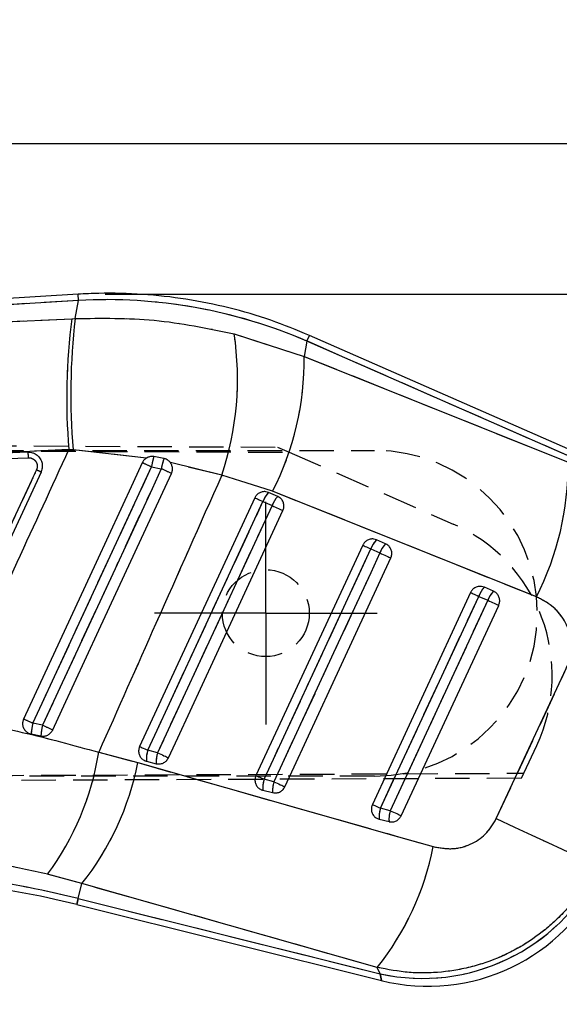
# Model space of a CAD drawing. Extents: x 35 to 394, y 29 to 281.
# Tile 22 of 23: x 343 to 363, y 244 to 281. Entities that reach past the tile are written whole.
import ezdxf

# ---------------------------------------------------------------- set-up
doc = ezdxf.new("R2010")
doc.units = 0
doc.linetypes.add('HIDDEN', pattern=[1.905, 1.27, -0.635])
doc.layers.get('0').update_dxf_attribs({"linetype": 'CONTINUOUS'})
doc.layers.add('FORMATO', color=179, linetype='CONTINUOUS')
doc.styles.add('SLDTEXTSTYLE0', font='TXT', dxfattribs={"width": 0.75})
doc.dimstyles.new('SLDDIMSTYLE1', dxfattribs={"dimtxt": 3.5, "dimasz": 3.302, "dimexe": 0, "dimexo": 0.0625, "dimgap": 0.875, "dimtad": 1, "dimdec": 0, "dimrnd": 1e-09, "dimzin": 12, "dimtxsty": 'SLDTEXTSTYLE0', "dimsah": 1, "dimcen": 0.09, "dimazin": 3, "dimtfac": 1, "dimtofl": 0, "dimtmove": 0, "dimatfit": 3, "dimtolj": 1, "dimtzin": 12})

# ---------------------------------------------------------------- blocks, each defined once
blk = doc.blocks.new('_D_1')
at = {"layer": 'FORMATO'}
for p, q in [((346.439, 270.441), (392.197, 270.441)), ((391.197, 270.441), (391.197, 214.087)), ((276.749, 214.087), (392.197, 214.087))]:
    blk.add_line(p, q, dxfattribs=at)
for points in [[(391.197, 270.441), (390.689, 267.139), (391.705, 267.139)], [(391.197, 214.087), (391.705, 217.389), (390.689, 217.389)]]:
    blk.add_solid(points, dxfattribs=at)
at = {"layer": 'FORMATO', "insert": (386.685, 235.03), "char_height": 3.5, "attachment_point": 1, "rotation": 90, "style": 'SLDTEXTSTYLE0'}
blk.add_mtext('56', dxfattribs=at)
blk = doc.blocks.new('_D_2')
at = {"layer": 'FORMATO'}
for p, q in [((157.763, 229.149), (157.763, 276.982)), ((368.222, 259.017), (368.222, 276.982)), ((368.222, 275.982), (157.763, 275.982))]:
    blk.add_line(p, q, dxfattribs=at)
for points in [[(157.763, 275.982), (161.065, 275.474), (161.065, 276.49)], [(368.222, 275.982), (364.92, 276.49), (364.92, 275.474)]]:
    blk.add_solid(points, dxfattribs=at)
at = {"layer": 'FORMATO', "insert": (266.021, 280.494), "char_height": 3.5, "attachment_point": 1, "style": 'SLDTEXTSTYLE0'}
blk.add_mtext('210', dxfattribs=at)
blk = doc.blocks.new('SW_CENTERMARKSYMBOL_2')
at = {"layer": 'FORMATO', "color": 0}
for p, q in [((0, 2.5), (0, 4.1)), ((0, 0), (0, 2.5)), ((-2.5, 0), (-4.1, 0)), ((0, 0), (-2.5, 0)), ((0, 0), (0, -2.5)), ((0, 0), (2.5, 0)), ((2.5, 0), (4.1, 0)), ((0, -2.5), (0, -4.1))]:
    blk.add_line(p, q, dxfattribs=at)

msp = doc.modelspace()

# ---------------------------------------------------------------- linework, layer by layer
at = {"color": 7, "linetype": 'CONTINUOUS'}
for p, q in [((345.4394, 270.4407), (311.3653, 268.3429)), ((345.4536, 270.2104), (311.5383, 268.1224)), ((345.333, 269.5437), (345.4536, 270.2104)), ((311.7217, 267.9501), (345.2113, 269.5379)), ((345.2113, 269.5379), (345.333, 269.5437)), ((351.1877, 268.9826), (353.7654, 268.1466)), ((363.9755, 264.5217), (353.9606, 268.9228)), ((353.8675, 268.7111), (353.7654, 268.1466)), ((363.7669, 264.3607), (353.8675, 268.7111)), ((353.7654, 268.1466), (363.4823, 264.2535)), ((345.1034, 264.7182), (342.277, 264.5757)), ((342.277, 264.5757), (343.5795, 264.6251)), ((345.2582, 264.7093), (345.1034, 264.7182)), ((347.9548, 264.4007), (345.2582, 264.7093)), ((326.4519, 263.7666), (343.6031, 264.4157)), ((348.6023, 264.3835), (348.2275, 264.4531)), ((350.7324, 263.7692), (348.8396, 264.2337)), ((344.0747, 263.8852), (340.1515, 255.4092)), ((348.1426, 264.0748), (348.5036, 264.0091)), ((352.6027, 263.1786), (350.7324, 263.7692)), ((352.7925, 262.9861), (352.4577, 263.1333)), ((362.3186, 259.2848), (352.6027, 263.1786)), ((351.9493, 262.9361), (347.7057, 253.772)), ((352.2489, 262.7973), (352.5837, 262.6502)), ((356.7649, 261.2405), (356.43, 261.3876)), ((355.9216, 261.1904), (351.9916, 252.7034)), ((356.2212, 261.0517), (356.5561, 260.9045)), ((359.8939, 259.4448), (356.2774, 251.6348)), ((360.7372, 259.4948), (360.4023, 259.642)), ((356.577, 251.4961), (360.1935, 259.3061)), ((360.5284, 259.1589), (356.9383, 251.4061)), ((360.1935, 259.3061), (360.5284, 259.1589)), ((357.3391, 251.2204), (360.9292, 258.9733)), ((360.8419, 251.1141), (363.4194, 256.6443)), ((344.131, 254.5543), (343.773, 254.6266)), ((343.708, 254.2343), (344.0707, 254.1599)), ((348.3666, 253.5431), (348.0053, 253.6332)), ((346.201, 253.5593), (347.6389, 253.1782)), ((347.9586, 253.2296), (348.3199, 253.1395)), ((352.6524, 252.4746), (352.2911, 252.5647)), ((352.2444, 252.1611), (352.6057, 252.071)), ((356.9383, 251.4061), (356.577, 251.4961)), ((356.5303, 251.0925), (356.8916, 251.0024)), ((345.5812, 248.7214), (344.3172, 249.0623)), ((345.4438, 248.1702), (345.5812, 248.7214)), ((356.458, 245.6289), (345.5812, 248.7214)), ((345.3878, 247.9458), (356.6116, 245.1474)), ((345.4438, 248.1702), (356.5689, 245.3964)), ((356.5689, 245.3964), (356.458, 245.6289))]:
    msp.add_line(p, q, dxfattribs=at)
at = {"color": 8, "linetype": 'CONTINUOUS'}
for p, q in [((345.4536, 270.2104), (345.4394, 270.4407)), ((353.8675, 268.7111), (353.9606, 268.9228)), ((345.3878, 247.9458), (345.4438, 248.1702)), ((356.5689, 245.3964), (356.6116, 245.1474))]:
    msp.add_line(p, q, dxfattribs=at)
at = {"color": 7, "linetype": 'HIDDEN'}
for p, q in [((345.4536, 270.2104), (311.5383, 268.1224)), ((345.333, 269.5437), (345.4536, 270.2104)), ((311.7217, 267.9501), (345.2113, 269.5379)), ((345.2113, 269.5379), (345.333, 269.5437)), ((351.1877, 268.9826), (353.7654, 268.1466)), ((353.8675, 268.7111), (353.7654, 268.1466)), ((363.7669, 264.3607), (353.8675, 268.7111)), ((353.7654, 268.1466), (363.4823, 264.2535)), ((307.6179, 265.0038), (352.7787, 264.8073)), ((307.8683, 264.6849), (356.3529, 264.6849)), ((307.8872, 264.8022), (353.209, 264.6188)), ((345.1034, 264.7182), (342.277, 264.5757)), ((345.2582, 264.7093), (345.1034, 264.7182)), ((347.9548, 264.4007), (345.2582, 264.7093)), ((352.7787, 264.8073), (353.209, 264.6188)), ((353.209, 264.6188), (359.257, 261.9696)), ((326.4519, 263.7666), (343.6031, 264.4157)), ((350.7324, 263.7692), (348.8396, 264.2337)), ((348.1426, 264.0748), (348.5036, 264.0091)), ((352.6027, 263.1786), (350.7324, 263.7692)), ((362.3186, 259.2848), (352.6027, 263.1786)), ((352.2489, 262.7973), (352.5837, 262.6502)), ((356.2212, 261.0517), (356.5561, 260.9045)), ((356.577, 251.4961), (360.1935, 259.3061)), ((360.5284, 259.1589), (356.9383, 251.4061)), ((360.1935, 259.3061), (360.5284, 259.1589)), ((360.8419, 251.1141), (363.4194, 256.6443)), ((344.131, 254.5543), (343.773, 254.6266)), ((348.3666, 253.5431), (348.0053, 253.6332)), ((361.8513, 252.7861), (362.3315, 253.8145)), ((346.201, 253.5593), (347.6389, 253.1782)), ((361.7652, 252.6017), (307.6161, 252.366)), ((307.8875, 252.5676), (361.8513, 252.7861)), ((356.3529, 252.6849), (315.7822, 252.6849)), ((352.6524, 252.4746), (352.2911, 252.5647)), ((361.7652, 252.6017), (361.8513, 252.7861)), ((356.9383, 251.4061), (356.577, 251.4961)), ((345.5812, 248.7214), (344.3172, 249.0623)), ((345.4438, 248.1702), (345.5812, 248.7214)), ((356.458, 245.6289), (345.5812, 248.7214)), ((345.4438, 248.1702), (345.3878, 247.9458)), ((345.4438, 248.1702), (356.5689, 245.3964)), ((356.5689, 245.3964), (356.458, 245.6289)), ((356.6116, 245.1474), (356.5689, 245.3964))]:
    msp.add_line(p, q, dxfattribs=at)
at = {"color": 7, "linetype": 'CONTINUOUS', "flags": 128}
for points in [[(347.8041, 264.2308), (347.4654, 263.4989), (346.1013, 260.5513), (343.4322, 254.7836)], [(343.773, 254.6266), (344.1138, 255.3636), (345.4772, 258.3116), (348.1426, 264.0748)], [(348.5036, 264.0091), (348.1628, 263.2721), (346.7994, 260.3241), (344.131, 254.5543)], [(344.5052, 254.3806), (344.8409, 255.1061), (346.2049, 258.0538), (348.8798, 263.8345)], [(348.0053, 253.6332), (348.3465, 254.37), (349.7113, 257.3174), (352.2489, 262.7973)], [(351.9493, 262.9361), (351.9585, 262.9318), (351.9774, 262.923), (352.0055, 262.91), (352.0419, 262.8932), (352.0857, 262.8729), (352.1357, 262.8497), (352.1906, 262.8243), (352.2489, 262.7973)], [(352.5837, 262.6502), (352.2425, 261.9133), (350.8777, 258.966), (348.3666, 253.5431)], [(348.7674, 253.3575), (349.1086, 254.0944), (350.4734, 257.0417), (352.9846, 262.4646)], [(352.5837, 262.6502), (352.6439, 262.6223), (352.7042, 262.5944), (352.7631, 262.5671), (352.819, 262.5412), (352.8704, 262.5174), (352.9159, 262.4964), (352.9543, 262.4786), (352.9846, 262.4646)], [(352.2911, 252.5647), (352.6323, 253.3015), (353.9972, 256.2488), (356.2212, 261.0517)], [(356.5561, 260.9045), (356.2149, 260.1677), (354.8501, 257.2204), (352.6524, 252.4746)], [(355.9216, 261.1904), (355.9308, 261.1861), (355.9497, 261.1774), (355.9778, 261.1644), (356.0142, 261.1475), (356.058, 261.1273), (356.108, 261.1041), (356.1629, 261.0787), (356.2212, 261.0517)], [(356.5561, 260.9045), (356.6162, 260.8767), (356.6765, 260.8488), (356.7354, 260.8215), (356.7913, 260.7956), (356.8427, 260.7718), (356.8882, 260.7507), (356.9266, 260.7329), (356.9569, 260.7189)], [(353.0533, 252.289), (353.3945, 253.0258), (354.7593, 255.9732), (356.9569, 260.7189)], [(359.8939, 259.4448), (359.9032, 259.4405), (359.9221, 259.4318), (359.9501, 259.4188), (359.9865, 259.4019), (360.0303, 259.3816), (360.0804, 259.3585), (360.1353, 259.3331), (360.1935, 259.3061)], [(360.5284, 259.1589), (360.5885, 259.1311), (360.6488, 259.1032), (360.7077, 259.0759), (360.7636, 259.05), (360.815, 259.0262), (360.8605, 259.0051), (360.8989, 258.9873), (360.9292, 258.9733)], [(347.7057, 253.772), (347.715, 253.7677), (347.7339, 253.7589), (347.7619, 253.7459), (347.7983, 253.7291), (347.8421, 253.7088), (347.8921, 253.6856), (347.947, 253.6602), (348.0053, 253.6332)], [(348.3666, 253.5431), (348.4267, 253.5153), (348.487, 253.4874), (348.5459, 253.4601), (348.6018, 253.4342), (348.6532, 253.4104), (348.6988, 253.3893), (348.7372, 253.3716), (348.7674, 253.3575)], [(347.6389, 253.1782), (357.2385, 250.4478), (358.5158, 250.0843)], [(351.9916, 252.7034), (352.0008, 252.6991), (352.0197, 252.6903), (352.0477, 252.6774), (352.0842, 252.6605), (352.128, 252.6402), (352.178, 252.6171), (352.2329, 252.5917), (352.2911, 252.5647)], [(352.6524, 252.4746), (352.7125, 252.4468), (352.7729, 252.4188), (352.8318, 252.3915), (352.8877, 252.3657), (352.9391, 252.3419), (352.9846, 252.3208), (353.023, 252.303), (353.0533, 252.289)], [(356.2774, 251.6348), (356.2866, 251.6305), (356.3055, 251.6218), (356.3336, 251.6088), (356.37, 251.592), (356.4138, 251.5717), (356.4638, 251.5485), (356.5187, 251.5231), (356.577, 251.4961)], [(356.9383, 251.4061), (356.9984, 251.3782), (357.0587, 251.3503), (357.1176, 251.323), (357.1735, 251.2971), (357.2249, 251.2733), (357.2704, 251.2522), (357.3088, 251.2344), (357.3391, 251.2204)], [(360.8419, 251.1141), (361.5138, 250.8007), (362.151, 250.5035), (362.7388, 250.2292), (363.2638, 249.9842), (363.7141, 249.7741), (364.0793, 249.6036), (364.351, 249.4767), (364.5232, 249.3962)]]:
    msp.add_lwpolyline(points, dxfattribs=at)
at = {"color": 7, "linetype": 'HIDDEN', "flags": 128}
for points in [[(343.773, 254.6266), (344.1138, 255.3636), (345.4772, 258.3116), (348.1426, 264.0748)], [(348.5036, 264.0091), (348.1628, 263.2721), (346.7994, 260.3241), (344.131, 254.5543)], [(348.0053, 253.6332), (348.3465, 254.37), (349.7113, 257.3174), (352.2489, 262.7973)], [(351.9493, 262.9361), (351.9585, 262.9318), (351.9774, 262.923), (352.0055, 262.91), (352.0419, 262.8932), (352.0857, 262.8729), (352.1357, 262.8497), (352.1906, 262.8243), (352.2489, 262.7973)], [(352.5837, 262.6502), (352.2425, 261.9133), (350.8777, 258.966), (348.3666, 253.5431)], [(352.5837, 262.6502), (352.6439, 262.6223), (352.7042, 262.5944), (352.7631, 262.5671), (352.819, 262.5412), (352.8704, 262.5174), (352.9159, 262.4964), (352.9543, 262.4786), (352.9846, 262.4646)], [(352.2911, 252.5647), (352.6323, 253.3015), (353.9972, 256.2488), (356.2212, 261.0517)], [(356.5561, 260.9045), (356.2149, 260.1677), (354.8501, 257.2204), (352.6524, 252.4746)], [(355.9216, 261.1904), (355.9308, 261.1861), (355.9497, 261.1774), (355.9778, 261.1644), (356.0142, 261.1475), (356.058, 261.1273), (356.108, 261.1041), (356.1629, 261.0787), (356.2212, 261.0517)], [(356.5561, 260.9045), (356.6162, 260.8767), (356.6765, 260.8488), (356.7354, 260.8215), (356.7913, 260.7956), (356.8427, 260.7718), (356.8882, 260.7507), (356.9266, 260.7329), (356.9569, 260.7189)], [(359.8939, 259.4448), (359.9032, 259.4405), (359.9221, 259.4318), (359.9501, 259.4188), (359.9865, 259.4019), (360.0303, 259.3816), (360.0804, 259.3585), (360.1353, 259.3331), (360.1935, 259.3061)], [(360.5284, 259.1589), (360.5885, 259.1311), (360.6488, 259.1032), (360.7077, 259.0759), (360.7636, 259.05), (360.815, 259.0262), (360.8605, 259.0051), (360.8989, 258.9873), (360.9292, 258.9733)], [(347.7057, 253.772), (347.715, 253.7677), (347.7339, 253.7589), (347.7619, 253.7459), (347.7983, 253.7291), (347.8421, 253.7088), (347.8921, 253.6856), (347.947, 253.6602), (348.0053, 253.6332)], [(348.3666, 253.5431), (348.4267, 253.5153), (348.487, 253.4874), (348.5459, 253.4601), (348.6018, 253.4342), (348.6532, 253.4104), (348.6988, 253.3893), (348.7372, 253.3716), (348.7674, 253.3575)], [(347.6389, 253.1782), (357.2385, 250.4478), (358.5158, 250.0843)], [(351.9916, 252.7034), (352.0008, 252.6991), (352.0197, 252.6903), (352.0477, 252.6774), (352.0842, 252.6605), (352.128, 252.6402), (352.178, 252.6171), (352.2329, 252.5917), (352.2911, 252.5647)], [(352.6524, 252.4746), (352.7125, 252.4468), (352.7729, 252.4188), (352.8318, 252.3915), (352.8877, 252.3657), (352.9391, 252.3419), (352.9846, 252.3208), (353.023, 252.303), (353.0533, 252.289)], [(356.2774, 251.6348), (356.2866, 251.6305), (356.3055, 251.6218), (356.3336, 251.6088), (356.37, 251.592), (356.4138, 251.5717), (356.4638, 251.5485), (356.5187, 251.5231), (356.577, 251.4961)], [(356.9383, 251.4061), (356.9984, 251.3782), (357.0587, 251.3503), (357.1176, 251.323), (357.1735, 251.2971), (357.2249, 251.2733), (357.2704, 251.2522), (357.3088, 251.2344), (357.3391, 251.2204)], [(360.8419, 251.1141), (361.5138, 250.8007), (362.151, 250.5035), (362.7388, 250.2292), (363.2638, 249.9842), (363.7141, 249.7741), (364.0793, 249.6036), (364.351, 249.4767), (364.5232, 249.3962)]]:
    msp.add_lwpolyline(points, dxfattribs=at)
at = {"color": 7, "linetype": 'HIDDEN'}
msp.add_circle((352.3529, 258.6849), 1.6, dxfattribs=at)
at = {"color": 7, "linetype": 'CONTINUOUS'}
for centre, radius, start, end in [((367.0225, 266.6383), 22.003, 172.42755, 185.00621), ((369.1256, 266.7577), 23.9552, 173.32145, 184.90531), ((340.1176, 267.3228), 11.1938, 341.491, 8.52732), ((343.1113, 268.0201), 10.6548, 332.97414, 0.67998), ((315.8161, 194.3826), 76.8245, 65.115921, 65.393862), ((350.7982, 263.6774), 2.6852, 163.20885, 171.48992), ((350.5406, 263.6722), 2.0647, 159.84614, 170.60783), ((352.8201, 264.13), 10.6629, 332.97361, 0.66381), ((294.4506, 147.0456), 128.8495, 65.012262, 65.196665), ((353.1373, 262.478), 0.944, 136.04558, 160.23271), ((353.4721, 262.3309), 0.944, 136.04554, 160.2327), ((357.1095, 260.7324), 0.944, 136.04522, 160.23261), ((357.4444, 260.5853), 0.944, 136.04521, 160.23259), ((361.0818, 258.9868), 0.9439, 136.04542, 160.23233), ((361.4167, 258.8397), 0.9439, 136.04549, 160.23229), ((314.552, 191.6448), 69.4303, 65.110582, 65.420242), ((346.9941, 253.8916), 3.3039, 167.14657, 174.0469), ((346.5766, 253.979), 2.5124, 166.76312, 175.87142), ((297.7321, 154.1303), 110.6248, 64.987994, 65.201681), ((349.0012, 253.3135), 1.0459, 162.20109, 184.59909), ((336.0043, 255.1876), 10.3258, 323.6157, 350.92727), ((349.3625, 253.2234), 1.046, 162.20109, 184.599), ((337.4904, 255.1604), 10.3403, 321.4856, 348.94821), ((353.2871, 252.2449), 1.046, 162.20103, 184.59793), ((353.6484, 252.1548), 1.0461, 162.20102, 184.59782), ((357.5731, 251.1763), 1.0462, 162.20086, 184.59653), ((357.9344, 251.0863), 1.0462, 162.20084, 184.5964), ((348.3744, 252.0654), 10.3331, 321.47188, 348.94683), ((336.7274, 213.2107), 36.0298, 76, 90), ((336.7274, 213.2107), 35.7985, 76, 90), ((358.1268, 252.4684), 7.2415, 257.57653, 333.42347), ((358.3305, 252.0414), 7.105, 255.90679, 335.11667)]:
    msp.add_arc(centre, radius, start, end, dxfattribs=at)
at = {"color": 7, "linetype": 'HIDDEN'}
for centre, radius, start, end in [((367.0225, 266.6383), 22.003, 172.42755, 185.00621), ((369.1256, 266.7577), 23.9552, 173.32145, 184.90531), ((340.1176, 267.3228), 11.1938, 341.491, 8.52732), ((343.1113, 268.0201), 10.6548, 332.97414, 0.67998), ((356.3529, 258.6849), 6, 270, 90), ((315.8161, 194.3826), 76.8245, 65.115921, 65.393862), ((350.7982, 263.6774), 2.6852, 163.20885, 171.48992), ((350.5406, 263.6722), 2.0647, 159.84614, 170.60783), ((352.8201, 264.13), 10.6629, 332.97361, 0.66381), ((294.4506, 147.0456), 128.8495, 65.012262, 65.196665), ((353.1373, 262.478), 0.944, 136.04558, 160.23271), ((353.4721, 262.3309), 0.944, 136.04554, 160.2327), ((356.8135, 256.3913), 6.09, 334.96859, 66.34507), ((357.1095, 260.7324), 0.944, 136.04522, 160.23261), ((357.4444, 260.5853), 0.944, 136.04521, 160.23259), ((361.0818, 258.9868), 0.9439, 136.04542, 160.23233), ((361.4167, 258.8397), 0.9439, 136.04549, 160.23229), ((314.552, 191.6448), 69.4303, 65.110582, 65.420242), ((346.9941, 253.8916), 3.3039, 167.14657, 174.0469), ((346.5766, 253.979), 2.5124, 166.76312, 175.87142), ((297.7321, 154.1303), 110.6248, 64.987994, 65.201681), ((349.0012, 253.3135), 1.0459, 162.20109, 184.59909), ((336.0043, 255.1876), 10.3258, 323.6157, 350.92727), ((349.3625, 253.2234), 1.046, 162.20109, 184.599), ((337.4904, 255.1604), 10.3403, 321.4856, 348.94821), ((353.2871, 252.2449), 1.046, 162.20103, 184.59793), ((353.6484, 252.1548), 1.0461, 162.20102, 184.59782), ((357.5731, 251.1763), 1.0462, 162.20086, 184.59653), ((357.9344, 251.0863), 1.0462, 162.20084, 184.5964), ((348.3744, 252.0654), 10.3331, 321.47188, 348.94683), ((336.7274, 213.2107), 36.0298, 76, 90), ((358.1268, 252.4684), 7.2415, 257.57653, 333.42347)]:
    msp.add_arc(centre, radius, start, end, dxfattribs=at)
at = {"color": 7, "linetype": 'CONTINUOUS'}
msp.add_ellipse((346.5506, 252.0027), major_axis=(18.1281, -3.2787), ratio=0.9895709, start_param=1.3393102, end_param=1.8074977, dxfattribs=at)
at = {"color": 7, "linetype": 'HIDDEN'}
msp.add_ellipse((346.5506, 252.0027), major_axis=(18.1281, -3.2787), ratio=0.9895709, start_param=1.3393102, end_param=1.8074977, dxfattribs=at)
at = {"color": 7, "linetype": 'CONTINUOUS'}
for points, knots in [([(353.9606, 268.9228), (353.4897, 269.1164), (352.5216, 269.5143), (350.9982, 269.956), (349.4176, 270.2778), (347.8148, 270.4555), (346.4847, 270.4918), (345.694, 270.4531), (345.4394, 270.4407)], [0, 0, 0, 0, 0.1747425, 0.3592805, 0.5437458, 0.7281378, 0.9124656, 1, 1, 1, 1]), ([(345.333, 269.5437), (346.3059, 269.5562), (348.2822, 269.5817), (350.2092, 269.1843), (351.1877, 268.9826)], [0, 0, 0, 0, 0.4922788, 1, 1, 1, 1]), ([(340.5739, 254.8478), (341.4499, 256.7548), (342.961, 260.0444), (344.4694, 263.3352), (345.1034, 264.7182)], [0, 0, 0, 0, 0.5797188, 1, 1, 1, 1]), ([(343.5795, 264.6251), (343.6419, 264.622), (343.7234, 264.6181), (343.7979, 264.5869), (343.8153, 264.5797)], [0, 0, 0, 0, 0.76572325, 1, 1, 1, 1]), ([(343.5795, 264.6251), (343.5812, 264.6226), (343.5849, 264.6174), (343.5908, 264.5844), (343.5958, 264.5391), (343.6002, 264.4821), (343.602, 264.4414), (343.6031, 264.4157)], [0, 0, 0, 0, 0.1889576, 0.4028079, 0.6180399, 0.7591405, 1, 1, 1, 1]), ([(343.8153, 264.5797), (343.844, 264.5648), (343.9248, 264.5228), (344.0326, 264.4139), (344.1114, 264.2535), (344.1318, 264.0759), (344.1044, 263.9519), (344.0777, 263.892), (344.0748, 263.8854)], [0, 0, 0, 0, 0.1181498, 0.3327015, 0.546982, 0.7606723, 0.9737095, 1, 1, 1, 1]), ([(343.6031, 264.4157), (343.6055, 264.4158), (343.6438, 264.4172), (343.7186, 264.4061), (343.815, 264.3553), (343.8894, 264.2754), (343.9325, 264.1756), (343.9425, 264.066), (343.9189, 263.9978), (343.9072, 263.9638)], [0, 0, 0, 0, 0.0114454, 0.1767961, 0.3419338, 0.5066691, 0.6709857, 0.8358276, 1, 1, 1, 1]), ([(347.9548, 264.4007), (347.9264, 264.3804), (347.8635, 264.3354), (347.8252, 264.2679), (347.8041, 264.2308)], [0, 0, 0, 0, 0.4504804, 1, 1, 1, 1]), ([(348.2275, 264.4531), (348.1864, 264.4564), (348.1012, 264.4633), (348.0088, 264.4322), (347.9629, 264.4054), (347.9548, 264.4007)], [0, 0, 0, 0, 0.4349743, 0.9007411, 1, 1, 1, 1]), ([(348.8396, 264.2337), (348.8101, 264.2662), (348.7511, 264.3313), (348.6608, 264.3707), (348.6103, 264.3818), (348.6023, 264.3835)], [0, 0, 0, 0, 0.4572711, 0.9144482, 1, 1, 1, 1]), ([(348.8798, 263.8345), (348.8938, 263.8741), (348.9228, 263.9556), (348.9135, 264.0883), (348.8765, 264.1812), (348.8454, 264.2254), (348.8396, 264.2337)], [0, 0, 0, 0, 0.2976338, 0.6126143, 0.9272871, 1, 1, 1, 1]), ([(343.9072, 263.9638), (343.8503, 263.841), (343.5662, 263.2269), (342.3727, 260.6476), (341.1224, 257.9455), (340.0995, 255.7347), (339.9858, 255.489)], [0, 0, 0, 0, 0.0434775, 0.2173876, 0.913028, 1, 1, 1, 1]), ([(350.7324, 263.7692), (349.9231, 261.9475), (348.4114, 258.5447), (346.9022, 255.1408), (346.201, 253.5593)], [0, 0, 0, 0, 0.5353792, 1, 1, 1, 1]), ([(352.4577, 263.1333), (352.4236, 263.145), (352.3484, 263.1708), (352.2224, 263.1638), (352.0995, 263.1148), (352.004, 263.0342), (351.9659, 262.9659), (351.9493, 262.9361)], [0, 0, 0, 0, 0.1801781, 0.3974953, 0.6148127, 0.8321301, 1, 1, 1, 1]), ([(352.9846, 262.4646), (352.9848, 262.4652), (353.0035, 262.5056), (353.027, 262.593), (353.0177, 262.7265), (352.9649, 262.8483), (352.8847, 262.9376), (352.8194, 262.972), (352.7925, 262.9861)], [0, 0, 0, 0, 0.0030826, 0.2151738, 0.4272647, 0.6393554, 0.8514461, 1, 1, 1, 1]), ([(356.43, 261.3876), (356.3959, 261.3993), (356.3207, 261.4252), (356.1947, 261.4182), (356.0718, 261.3691), (355.9763, 261.2886), (355.9382, 261.2202), (355.9216, 261.1904)], [0, 0, 0, 0, 0.1801895, 0.3975052, 0.6148211, 0.832137, 1, 1, 1, 1]), ([(356.9569, 260.7189), (356.9715, 260.7608), (357.0009, 260.8445), (356.99, 260.9792), (356.9384, 261.1009), (356.858, 261.1912), (356.7923, 261.226), (356.7649, 261.2405)], [0, 0, 0, 0, 0.2120962, 0.4241924, 0.6362884, 0.8483844, 1, 1, 1, 1]), ([(360.4023, 259.642), (360.3682, 259.6537), (360.293, 259.6795), (360.167, 259.6725), (360.0441, 259.6235), (359.9486, 259.543), (359.9105, 259.4746), (359.8939, 259.4448)], [0, 0, 0, 0, 0.1802062, 0.3975196, 0.6148333, 0.832147, 1, 1, 1, 1]), ([(360.9292, 258.9733), (360.9433, 259.0129), (360.9722, 259.0942), (360.9639, 259.2268), (360.9144, 259.3494), (360.8342, 259.4429), (360.7665, 259.4791), (360.7372, 259.4948)], [0, 0, 0, 0, 0.2010784, 0.4131642, 0.6252496, 0.837335, 1, 1, 1, 1]), ([(363.4194, 256.6443), (363.4913, 256.846), (363.6354, 257.2497), (363.5849, 257.8988), (363.3367, 258.4878), (362.9077, 258.9868), (362.5178, 259.184), (362.3186, 259.2848)], [0, 0, 0, 0, 0.197326, 0.3948326, 0.589882, 0.7904984, 1, 1, 1, 1]), ([(340.5739, 254.8478), (341.5148, 254.6759), (343.4181, 254.3282), (345.2664, 253.8175), (346.201, 253.5593)], [0, 0, 0, 0, 0.494386, 1, 1, 1, 1]), ([(343.4322, 254.7836), (343.4192, 254.748), (343.391, 254.6706), (343.396, 254.5415), (343.4428, 254.4158), (343.5294, 254.3134), (343.6247, 254.2556), (343.6876, 254.2395), (343.708, 254.2343)], [0, 0, 0, 0, 0.160469, 0.3483268, 0.5360185, 0.7232822, 0.9100942, 1, 1, 1, 1]), ([(344.0707, 254.1599), (344.113, 254.1554), (344.1991, 254.1461), (344.3262, 254.1867), (344.4345, 254.2649), (344.4861, 254.3395), (344.5049, 254.38), (344.5052, 254.3806)], [0, 0, 0, 0, 0.242013, 0.4928319, 0.7442087, 0.9961983, 1, 1, 1, 1]), ([(347.7057, 253.772), (347.6914, 253.7315), (347.6623, 253.6493), (347.6717, 253.516), (347.7217, 253.3931), (347.8102, 253.2947), (347.8969, 253.2467), (347.9486, 253.2324), (347.9586, 253.2296)], [0, 0, 0, 0, 0.1858245, 0.3777929, 0.5697612, 0.7617294, 0.9536976, 1, 1, 1, 1]), ([(348.3199, 253.1395), (348.3515, 253.1341), (348.4258, 253.1214), (348.5458, 253.1446), (348.6615, 253.2099), (348.7327, 253.2893), (348.76, 253.343), (348.7674, 253.3575)], [0, 0, 0, 0, 0.1794606, 0.4229273, 0.6663942, 0.9098612, 1, 1, 1, 1]), ([(351.9916, 252.7034), (351.9772, 252.6629), (351.9481, 252.5807), (351.9575, 252.4475), (352.0076, 252.3246), (352.096, 252.2261), (352.1827, 252.1782), (352.2344, 252.1638), (352.2444, 252.1611)], [0, 0, 0, 0, 0.1858174, 0.3777872, 0.5697567, 0.761726, 0.9536954, 1, 1, 1, 1]), ([(352.6057, 252.071), (352.6372, 252.0656), (352.7116, 252.0528), (352.8315, 252.076), (352.9472, 252.1412), (353.0185, 252.2207), (353.0458, 252.2744), (353.0533, 252.289)], [0, 0, 0, 0, 0.1791965, 0.4226606, 0.6661251, 0.9095897, 1, 1, 1, 1]), ([(356.2774, 251.6348), (356.2631, 251.5944), (356.234, 251.5123), (356.2433, 251.3791), (356.2933, 251.2562), (356.3817, 251.1577), (356.4684, 251.1096), (356.5201, 251.0953), (356.5303, 251.0925)], [0, 0, 0, 0, 0.1855065, 0.3774775, 0.5694482, 0.7614185, 0.9533889, 1, 1, 1, 1]), ([(356.8916, 251.0024), (356.8966, 251.0012), (356.9437, 250.9901), (357.0377, 250.9874), (357.1638, 251.0278), (357.2726, 251.1067), (357.3171, 251.1827), (357.3391, 251.2204)], [0, 0, 0, 0, 0.0290844, 0.272689, 0.5162943, 0.7599003, 1, 1, 1, 1]), ([(358.5158, 250.0843), (358.7454, 250.0417), (359.2049, 249.9563), (359.8868, 250.1312), (360.4823, 250.5145), (360.7201, 250.911), (360.8419, 251.1141)], [0, 0, 0, 0, 0.2534144, 0.5073706, 0.7476449, 1, 1, 1, 1]), ([(344.3172, 249.0623), (343.7018, 249.2034), (342.4515, 249.4899), (341.1609, 249.626), (340.5055, 249.6951)], [0, 0, 0, 0, 0.4922505, 1, 1, 1, 1]), ([(364.5232, 249.3962), (364.3252, 249.0384), (363.9291, 248.323), (363.1245, 247.4118), (362.2018, 246.6564), (361.1678, 246.0631), (360.0316, 245.6476), (358.8365, 245.4302), (357.6285, 245.4066), (356.8482, 245.5548), (356.458, 245.6289)], [0, 0, 0, 0, 0.1277827, 0.2555638, 0.3773006, 0.4990385, 0.6258611, 0.7526873, 0.8763418, 1, 1, 1, 1])]:
    msp.add_open_spline(points, degree=3, knots=knots, dxfattribs=at)
at = {"color": 7, "linetype": 'HIDDEN'}
for points, knots in [([(345.333, 269.5437), (346.3059, 269.5562), (348.2822, 269.5817), (350.2092, 269.1843), (351.1877, 268.9826)], [0, 0, 0, 0, 0.4922788, 1, 1, 1, 1]), ([(340.5739, 254.8478), (341.4499, 256.7548), (342.961, 260.0444), (344.4694, 263.3352), (345.1034, 264.7182)], [0, 0, 0, 0, 0.5797188, 1, 1, 1, 1]), ([(343.5795, 264.6251), (343.5812, 264.6226), (343.5849, 264.6174), (343.5908, 264.5844), (343.5958, 264.5391), (343.6002, 264.4821), (343.602, 264.4414), (343.6031, 264.4157)], [0, 0, 0, 0, 0.1889576, 0.4028079, 0.6180399, 0.7591405, 1, 1, 1, 1]), ([(343.6031, 264.4157), (343.6055, 264.4158), (343.6438, 264.4172), (343.7186, 264.4061), (343.815, 264.3553), (343.8894, 264.2754), (343.9325, 264.1756), (343.9425, 264.066), (343.9189, 263.9978), (343.9072, 263.9638)], [0, 0, 0, 0, 0.0114454, 0.1767961, 0.3419338, 0.5066691, 0.6709857, 0.8358276, 1, 1, 1, 1]), ([(343.9072, 263.9638), (343.8503, 263.841), (343.5662, 263.2269), (342.3727, 260.6476), (341.1224, 257.9455), (340.0995, 255.7347), (339.9858, 255.489)], [0, 0, 0, 0, 0.0434775, 0.2173876, 0.913028, 1, 1, 1, 1]), ([(350.7324, 263.7692), (349.9231, 261.9475), (348.4114, 258.5447), (346.9022, 255.1408), (346.201, 253.5593)], [0, 0, 0, 0, 0.5353792, 1, 1, 1, 1]), ([(363.4194, 256.6443), (363.4913, 256.846), (363.6354, 257.2497), (363.5849, 257.8988), (363.3367, 258.4878), (362.9077, 258.9868), (362.5178, 259.184), (362.3186, 259.2848)], [0, 0, 0, 0, 0.197326, 0.3948326, 0.589882, 0.7904984, 1, 1, 1, 1]), ([(340.5739, 254.8478), (341.5148, 254.6759), (343.4181, 254.3282), (345.2664, 253.8175), (346.201, 253.5593)], [0, 0, 0, 0, 0.494386, 1, 1, 1, 1]), ([(358.5158, 250.0843), (358.7454, 250.0417), (359.2049, 249.9563), (359.8868, 250.1312), (360.4823, 250.5145), (360.7201, 250.911), (360.8419, 251.1141)], [0, 0, 0, 0, 0.2534144, 0.5073706, 0.7476449, 1, 1, 1, 1]), ([(344.3172, 249.0623), (343.7018, 249.2034), (342.4515, 249.4899), (341.1609, 249.626), (340.5055, 249.6951)], [0, 0, 0, 0, 0.49225055, 1, 1, 1, 1]), ([(364.5232, 249.3962), (364.3252, 249.0384), (363.9291, 248.323), (363.1245, 247.4118), (362.2018, 246.6564), (361.1678, 246.0631), (360.0316, 245.6476), (358.8365, 245.4302), (357.6285, 245.4066), (356.8482, 245.5548), (356.458, 245.6289)], [0, 0, 0, 0, 0.1277827, 0.2555638, 0.3773006, 0.4990385, 0.6258611, 0.7526873, 0.8763418, 1, 1, 1, 1])]:
    msp.add_open_spline(points, degree=3, knots=knots, dxfattribs=at)
msp.add_open_spline([(344.075, 263.8857), (344.0725, 263.887), (344.0677, 263.8894), (344.0296, 263.9072), (343.9746, 263.9326), (343.9296, 263.9533), (343.9071, 263.9636)], degree=3, dxfattribs=at)
at = {"color": 7, "linetype": 'CONTINUOUS'}
msp.add_open_spline([(344.0748, 263.8854), (344.0724, 263.8866), (344.0676, 263.8891), (344.0296, 263.907), (343.9746, 263.9327), (343.9297, 263.9535), (343.9073, 263.964)], degree=3, dxfattribs=at)

# ---------------------------------------------------------------- block references
at = {"layer": 'FORMATO'}
msp.add_blockref('SW_CENTERMARKSYMBOL_2', (352.3529, 258.6849), dxfattribs=at)

# ---------------------------------------------------------------- dimensions: what is measured, and where the dimension line sits
dim = msp.add_linear_dim(base=(157.7632, 275.9824), p1=(368.222, 258.0171), p2=(157.7632, 228.1494), dimstyle='SLDDIMSTYLE1', dxfattribs=at)
dim.commit()
dim.dimension.update_dxf_attribs({"geometry": '_D_2', "text_midpoint": (269.9003, 275.9824), "dimtype": 160})
dim = msp.add_linear_dim(base=(391.1967, 214.0872), p1=(345.4394, 270.4407), p2=(275.7488, 214.0872), angle=90, dimstyle='SLDDIMSTYLE1', dxfattribs=at)
dim.commit()
dim.dimension.update_dxf_attribs({"geometry": '_D_1', "text_midpoint": (391.1967, 237.6162), "dimtype": 160})

doc.saveas('drawing.dxf')
